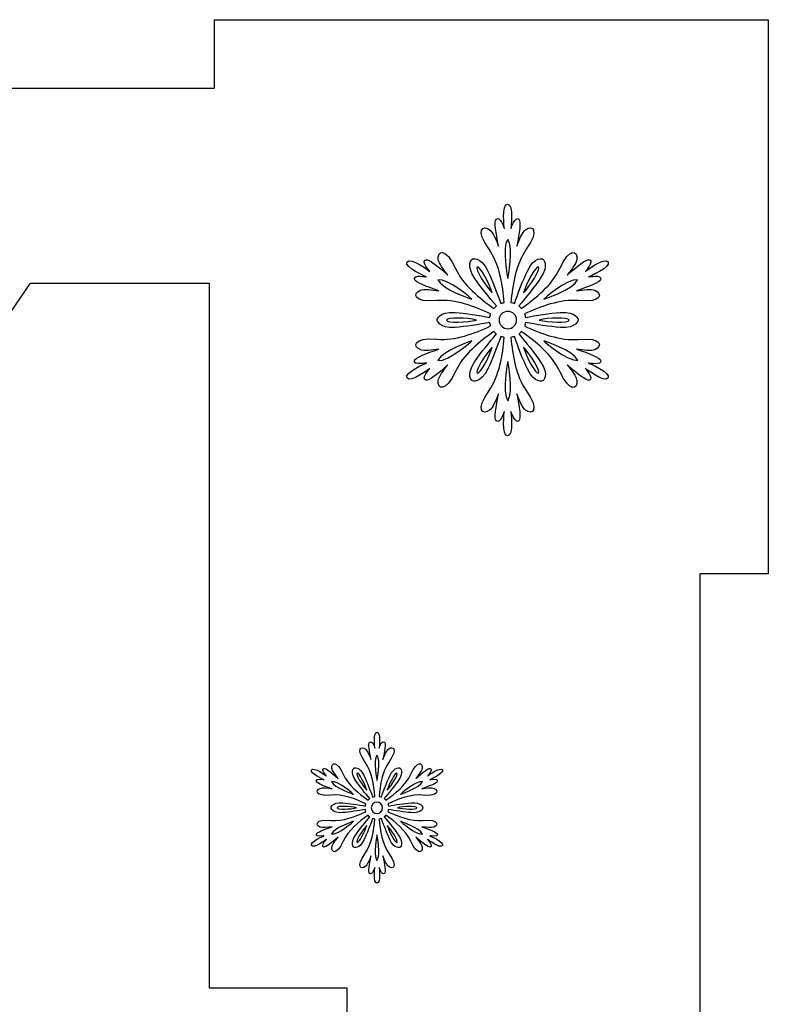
# Model space of a CAD drawing. Header units: millimetres. Extents: x -91 to 82, y -170 to 150.
# Tile 63 of 80: x -6 to 5, y -18 to -4. Entities that reach past the tile are written whole.
import ezdxf

# ---------------------------------------------------------------- set-up
doc = ezdxf.new("R2010")
doc.units = ezdxf.units.MM
doc.header["$MEASUREMENT"] = 0
doc.layers.add('Layer 1', color=7, linetype='Continuous')

msp = doc.modelspace()

# ---------------------------------------------------------------- linework, layer by layer
at = {"layer": 'Layer 1', "color": 31}
msp.add_open_spline([(5.2588, -11.9137), (5.2588, -11.9137), (5.2588, -3.8298), (5.2588, -3.8298), (5.2588, -3.8298), (5.2588, -3.8298), (-2.8239, -3.8298), (-2.8239, -3.8298), (-2.8239, -3.8298), (-2.8239, -3.8298), (-2.8239, -4.8285), (-2.8239, -4.8285), (-2.8239, -4.8285), (-2.8239, -4.8285), (-10.6074, -4.8285), (-10.6074, -4.8285), (-10.6074, -4.8285), (-10.6074, -4.8285), (-10.6074, -3.8298), (-10.6074, -3.8298), (-10.6074, -3.8298), (-10.6074, -3.8298), (-18.6901, -3.8298), (-18.6901, -3.8298), (-18.6901, -3.8298), (-18.6901, -3.8298), (-18.6901, -11.9137), (-18.6901, -11.9137), (-18.6901, -11.9137), (-18.6901, -11.9137), (-17.6927, -11.9137), (-17.6927, -11.9137), (-17.6927, -11.9137), (-17.6927, -11.9137), (-17.6927, -19.6972), (-17.6927, -19.6972), (-17.6927, -19.6972), (-17.6927, -19.6972), (-18.6901, -19.6972), (-18.6901, -19.6972), (-18.6901, -19.6972), (-18.6901, -19.6972), (-18.6901, -27.7799), (-18.6901, -27.7799), (-18.6901, -27.7799), (-18.6901, -27.7799), (-10.6074, -27.7799), (-10.6074, -27.7799), (-10.6074, -27.7799), (-10.6074, -27.7799), (-10.6074, -26.7813), (-10.6074, -26.7813), (-10.6074, -26.7813), (-10.6074, -26.7813), (-2.8239, -26.7813), (-2.8239, -26.7813), (-2.8239, -26.7813), (-2.8239, -26.7813), (-2.8239, -27.7799), (-2.8239, -27.7799), (-2.8239, -27.7799), (-2.8239, -27.7799), (5.2588, -27.7799), (5.2588, -27.7799), (5.2588, -27.7799), (5.2588, -27.7799), (5.2588, -19.6972), (5.2588, -19.6972), (5.2588, -19.6972), (5.2588, -19.6972), (4.2614, -19.6972), (4.2614, -19.6972), (4.2614, -19.6972), (4.2614, -19.6972), (4.2614, -11.9137), (4.2614, -11.9137), (4.2614, -11.9137), (4.2614, -11.9137), (5.2588, -11.9137), (5.2588, -11.9137)], degree=3, knots=[0, 0, 0, 0, 0.047619, 0.047619, 0.047619, 0.047619, 0.0952381, 0.0952381, 0.0952381, 0.0952381, 0.1428571, 0.1428571, 0.1428571, 0.1428571, 0.1904762, 0.1904762, 0.1904762, 0.1904762, 0.2380952, 0.2380952, 0.2380952, 0.2380952, 0.2857143, 0.2857143, 0.2857143, 0.2857143, 0.3333333, 0.3333333, 0.3333333, 0.3333333, 0.3809524, 0.3809524, 0.3809524, 0.3809524, 0.4285714, 0.4285714, 0.4285714, 0.4285714, 0.4761905, 0.4761905, 0.4761905, 0.4761905, 0.5238095, 0.5238095, 0.5238095, 0.5238095, 0.5714286, 0.5714286, 0.5714286, 0.5714286, 0.6190476, 0.6190476, 0.6190476, 0.6190476, 0.6666667, 0.6666667, 0.6666667, 0.6666667, 0.7142857, 0.7142857, 0.7142857, 0.7142857, 0.7619048, 0.7619048, 0.7619048, 0.7619048, 0.8095238, 0.8095238, 0.8095238, 0.8095238, 0.8571429, 0.8571429, 0.8571429, 0.8571429, 0.9047619, 0.9047619, 0.9047619, 0.9047619, 1, 1, 1, 1], dxfattribs=at)
at = {"layer": 'Layer 1', "color": 36}
for points, knots in [([(2.6361, -8.837), (2.6361, -8.837), (2.8309, -8.8769), (2.8133, -8.8041), (2.8133, -8.8041), (2.8016, -8.7583), (2.6431, -8.6973), (2.4577, -8.6351), (2.4577, -8.6351), (2.5598, -8.6515), (2.6736, -8.6656), (2.7288, -8.6433), (2.7288, -8.6433), (2.8391, -8.5987), (2.8403, -8.4591), (2.4847, -8.4919), (2.4847, -8.4919), (2.223, -8.5165), (1.9332, -8.4051), (1.7008, -8.2971), (1.7008, -8.2971), (1.7067, -8.2807), (1.7114, -8.2642), (1.7137, -8.2466), (1.7137, -8.2466), (1.8662, -8.2736), (2.0751, -8.3088), (2.2183, -8.3182), (2.2183, -8.3182), (2.4682, -8.3358), (2.4823, -8.2091), (2.4823, -8.2091), (2.4823, -8.2091), (2.4823, -8.2091), (2.4682, -8.0824), (2.2183, -8.1), (2.2183, -8.1), (2.0751, -8.1106), (1.8663, -8.1446), (1.7137, -8.1728), (1.7137, -8.1728), (1.7114, -8.1552), (1.7067, -8.1388), (1.7008, -8.1223), (1.7008, -8.1223), (1.9331, -8.0155), (2.223, -7.9029), (2.4847, -7.9275), (2.4847, -7.9275), (2.8391, -7.9615), (2.8379, -7.8219), (2.7288, -7.7761), (2.7288, -7.7761), (2.6736, -7.7538), (2.5598, -7.7679), (2.4577, -7.7843), (2.4577, -7.7843), (2.6419, -7.7221), (2.8015, -7.6611), (2.8133, -7.6153), (2.8133, -7.6153), (2.8321, -7.5425), (2.6361, -7.5824), (2.6361, -7.5824), (2.6361, -7.5824), (2.6361, -7.5824), (2.9682, -7.4416), (2.9212, -7.363), (2.9212, -7.363), (2.8754, -7.2832), (2.5879, -7.5003), (2.5879, -7.5003), (2.5879, -7.5003), (2.5879, -7.5003), (2.7205, -7.3513), (2.6477, -7.3313), (2.6477, -7.3313), (2.6019, -7.3184), (2.4693, -7.4252), (2.3238, -7.5543), (2.3238, -7.5543), (2.3895, -7.4745), (2.4576, -7.383), (2.4658, -7.3243), (2.4658, -7.3243), (2.4822, -7.207), (2.3614, -7.1365), (2.2135, -7.4592), (2.2135, -7.4592), (2.1044, -7.6986), (1.8626, -7.8934), (1.6538, -8.0412), (1.6538, -8.0412), (1.6421, -8.0283), (1.6292, -8.0154), (1.6162, -8.0048), (1.6162, -8.0048), (1.7159, -7.8875), (1.8497, -7.7232), (1.9307, -7.6047), (1.9307, -7.6047), (2.0703, -7.3982), (1.9683, -7.3219), (1.9683, -7.3219), (1.9683, -7.3219), (1.9683, -7.3219), (1.851, -7.2703), (1.7418, -7.4956), (1.7418, -7.4956), (1.6796, -7.6247), (1.6045, -7.823), (1.5529, -7.9685), (1.5529, -7.9685), (1.5365, -7.9615), (1.52, -7.9568), (1.5024, -7.9544), (1.5024, -7.9544), (1.5259, -7.6998), (1.574, -7.3935), (1.7254, -7.1788), (1.7254, -7.1788), (1.9319, -6.8878), (1.8099, -6.8197), (1.716, -6.8925), (1.716, -6.8925), (1.6691, -6.9289), (1.6245, -7.0345), (1.5881, -7.1307), (1.5881, -7.1307), (1.6257, -6.9394), (1.6526, -6.7716), (1.6186, -6.7388), (1.6186, -6.7388), (1.5646, -6.686), (1.5013, -6.8749), (1.5013, -6.8749), (1.5013, -6.8749), (1.5013, -6.8749), (1.5459, -6.5182), (1.4532, -6.5182), (1.4532, -6.5182), (1.3617, -6.5182), (1.4063, -6.8749), (1.4063, -6.8749), (1.4063, -6.8749), (1.4063, -6.8749), (1.3429, -6.686), (1.289, -6.7388), (1.289, -6.7388), (1.255, -6.7717), (1.282, -6.9406), (1.3195, -7.1307), (1.3195, -7.1307), (1.2831, -7.0333), (1.2385, -6.9289), (1.1916, -6.8925), (1.1916, -6.8925), (1.0977, -6.8197), (0.9757, -6.889), (1.1822, -7.1788), (1.1822, -7.1788), (1.3347, -7.3935), (1.3817, -7.6998), (1.4052, -7.9544), (1.4052, -7.9544), (1.3888, -7.9579), (1.3712, -7.9626), (1.3547, -7.9685), (1.3547, -7.9685), (1.3019, -7.823), (1.228, -7.6247), (1.1646, -7.4956), (1.1646, -7.4956), (1.0555, -7.2703), (0.9381, -7.3219), (0.9381, -7.3219), (0.9381, -7.3219), (0.9381, -7.3219), (0.8348, -7.3982), (0.9757, -7.6047), (0.9757, -7.6047), (1.0567, -7.7232), (1.1904, -7.8875), (1.2902, -8.0048), (1.2902, -8.0048), (1.2761, -8.0154), (1.2644, -8.0283), (1.2526, -8.0412), (1.2526, -8.0412), (1.0437, -7.8933), (0.802, -7.6986), (0.6929, -7.4592), (0.6929, -7.4592), (0.545, -7.1353), (0.4242, -7.2057), (0.4406, -7.3243), (0.4406, -7.3243), (0.4488, -7.383), (0.518, -7.4745), (0.5826, -7.5543), (0.5826, -7.5543), (0.4359, -7.4264), (0.3045, -7.3184), (0.2587, -7.3313), (0.2587, -7.3313), (0.1859, -7.3512), (0.3185, -7.5003), (0.3185, -7.5003), (0.3185, -7.5003), (0.3185, -7.5003), (0.031, -7.2832), (-0.0148, -7.363), (-0.0148, -7.363), (-0.0606, -7.4428), (0.2703, -7.5824), (0.2703, -7.5824), (0.2703, -7.5824), (0.2703, -7.5824), (0.0755, -7.5425), (0.0943, -7.6153), (0.0943, -7.6153), (0.106, -7.6611), (0.2645, -7.7221), (0.4499, -7.7843), (0.4499, -7.7843), (0.3478, -7.7679), (0.234, -7.7538), (0.1788, -7.7761), (0.1788, -7.7761), (0.0685, -7.8207), (0.0673, -7.9603), (0.4229, -7.9275), (0.4229, -7.9275), (0.6846, -7.9029), (0.9744, -8.0143), (1.2056, -8.1223), (1.2056, -8.1223), (1.1997, -8.1387), (1.195, -8.1552), (1.1939, -8.1728), (1.1939, -8.1728), (1.0414, -8.1446), (0.8325, -8.1106), (0.6893, -8.1), (0.6893, -8.1), (0.4394, -8.0824), (0.4253, -8.2091), (0.4253, -8.2091), (0.4253, -8.2091), (0.4253, -8.2091), (0.4394, -8.3358), (0.6893, -8.3182), (0.6893, -8.3182), (0.8325, -8.3076), (1.0413, -8.2736), (1.1927, -8.2466), (1.1927, -8.2466), (1.195, -8.2642), (1.1997, -8.2806), (1.2056, -8.2971), (1.2056, -8.2971), (0.9733, -8.4039), (0.6846, -8.5165), (0.4229, -8.4907), (0.4229, -8.4907), (0.0685, -8.4567), (0.0697, -8.5975), (0.1788, -8.6421), (0.1788, -8.6421), (0.234, -8.6644), (0.3466, -8.6503), (0.4499, -8.6339), (0.4499, -8.6339), (0.2657, -8.6961), (0.1061, -8.7571), (0.0943, -8.8029), (0.0943, -8.8029), (0.0755, -8.8757), (0.2703, -8.8358), (0.2703, -8.8358), (0.2703, -8.8358), (0.2703, -8.8358), (-0.0606, -8.9754), (-0.0148, -9.0552), (-0.0148, -9.0552), (0.031, -9.135), (0.3185, -8.9179), (0.3185, -8.9179), (0.3185, -8.9179), (0.3185, -8.9179), (0.1859, -9.0669), (0.2587, -9.0869), (0.2587, -9.0869), (0.3045, -9.0998), (0.4371, -8.993), (0.5826, -8.8639), (0.5826, -8.8639), (0.5169, -8.9437), (0.4488, -9.0352), (0.4406, -9.0939), (0.4406, -9.0939), (0.4242, -9.2112), (0.545, -9.2828), (0.6929, -8.959), (0.6929, -8.959), (0.802, -8.7196), (1.0449, -8.5248), (1.2526, -8.377), (1.2526, -8.377), (1.2643, -8.3911), (1.2761, -8.4028), (1.2902, -8.4134), (1.2902, -8.4134), (1.1905, -8.5319), (1.0567, -8.695), (0.9757, -8.8135), (0.9757, -8.8135), (0.8361, -9.0212), (0.9381, -9.0963), (0.9381, -9.0963), (0.9381, -9.0963), (0.9381, -9.0963), (1.0554, -9.1479), (1.1646, -8.9226), (1.1646, -8.9226), (1.228, -8.7935), (1.3019, -8.5952), (1.3547, -8.4497), (1.3547, -8.4497), (1.3711, -8.4556), (1.3876, -8.4603), (1.4052, -8.4638), (1.4052, -8.4638), (1.3817, -8.7184), (1.3336, -9.0247), (1.1822, -9.2394), (1.1822, -9.2394), (0.9757, -9.5304), (1.0977, -9.5985), (1.1916, -9.5257), (1.1916, -9.5257), (1.2385, -9.4893), (1.2831, -9.3837), (1.3195, -9.2875), (1.3195, -9.2875), (1.2819, -9.4788), (1.255, -9.6466), (1.289, -9.6794), (1.289, -9.6794), (1.343, -9.7322), (1.4063, -9.5433), (1.4063, -9.5433), (1.4063, -9.5433), (1.4063, -9.5433), (1.3617, -9.9), (1.4532, -9.9), (1.4532, -9.9), (1.5447, -9.9), (1.5013, -9.5433), (1.5013, -9.5433), (1.5013, -9.5433), (1.5013, -9.5433), (1.5647, -9.7322), (1.6186, -9.6794), (1.6186, -9.6794), (1.6526, -9.6465), (1.6256, -9.4787), (1.5881, -9.2875), (1.5881, -9.2875), (1.6245, -9.3837), (1.6691, -9.4893), (1.716, -9.5257), (1.716, -9.5257), (1.8099, -9.5985), (1.9319, -9.5292), (1.7254, -9.2394), (1.7254, -9.2394), (1.5729, -9.0247), (1.5247, -8.7184), (1.5024, -8.4638), (1.5024, -8.4638), (1.5188, -8.4603), (1.5364, -8.4556), (1.5529, -8.4497), (1.5529, -8.4497), (1.6045, -8.5952), (1.6796, -8.7935), (1.7418, -8.9226), (1.7418, -8.9226), (1.8509, -9.1479), (1.9683, -9.0963), (1.9683, -9.0963), (1.9683, -9.0963), (1.9683, -9.0963), (2.0716, -9.02), (1.9307, -8.8135), (1.9307, -8.8135), (1.8497, -8.695), (1.716, -8.5307), (1.6162, -8.4134), (1.6162, -8.4134), (1.6303, -8.4028), (1.642, -8.3899), (1.6538, -8.377), (1.6538, -8.377), (1.8627, -8.5249), (2.1044, -8.7196), (2.2135, -8.959), (2.2135, -8.959), (2.3614, -9.2829), (2.4822, -9.2125), (2.4658, -9.0939), (2.4658, -9.0939), (2.4576, -9.0352), (2.3884, -8.9437), (2.3238, -8.8639), (2.3238, -8.8639), (2.4705, -8.9918), (2.6019, -9.0998), (2.6477, -9.0869), (2.6477, -9.0869), (2.7193, -9.0658), (2.5879, -8.9179), (2.5879, -8.9179), (2.5879, -8.9179), (2.5879, -8.9179), (2.8754, -9.135), (2.9212, -9.0552), (2.9212, -9.0552), (2.9682, -8.9766), (2.6361, -8.837), (2.6361, -8.837)], [0, 0, 0, 0, 0.0091743, 0.0091743, 0.0091743, 0.0091743, 0.0183486, 0.0183486, 0.0183486, 0.0183486, 0.0275229, 0.0275229, 0.0275229, 0.0275229, 0.0366972, 0.0366972, 0.0366972, 0.0366972, 0.0458716, 0.0458716, 0.0458716, 0.0458716, 0.0550459, 0.0550459, 0.0550459, 0.0550459, 0.0642202, 0.0642202, 0.0642202, 0.0642202, 0.0733945, 0.0733945, 0.0733945, 0.0733945, 0.0825688, 0.0825688, 0.0825688, 0.0825688, 0.0917431, 0.0917431, 0.0917431, 0.0917431, 0.1009174, 0.1009174, 0.1009174, 0.1009174, 0.1100917, 0.1100917, 0.1100917, 0.1100917, 0.1192661, 0.1192661, 0.1192661, 0.1192661, 0.1284404, 0.1284404, 0.1284404, 0.1284404, 0.1376147, 0.1376147, 0.1376147, 0.1376147, 0.146789, 0.146789, 0.146789, 0.146789, 0.1559633, 0.1559633, 0.1559633, 0.1559633, 0.1651376, 0.1651376, 0.1651376, 0.1651376, 0.1743119, 0.1743119, 0.1743119, 0.1743119, 0.1834862, 0.1834862, 0.1834862, 0.1834862, 0.1926606, 0.1926606, 0.1926606, 0.1926606, 0.2018349, 0.2018349, 0.2018349, 0.2018349, 0.2110092, 0.2110092, 0.2110092, 0.2110092, 0.2201835, 0.2201835, 0.2201835, 0.2201835, 0.2293578, 0.2293578, 0.2293578, 0.2293578, 0.2385321, 0.2385321, 0.2385321, 0.2385321, 0.2477064, 0.2477064, 0.2477064, 0.2477064, 0.2568807, 0.2568807, 0.2568807, 0.2568807, 0.266055, 0.266055, 0.266055, 0.266055, 0.2752294, 0.2752294, 0.2752294, 0.2752294, 0.2844037, 0.2844037, 0.2844037, 0.2844037, 0.293578, 0.293578, 0.293578, 0.293578, 0.3027523, 0.3027523, 0.3027523, 0.3027523, 0.3119266, 0.3119266, 0.3119266, 0.3119266, 0.3211009, 0.3211009, 0.3211009, 0.3211009, 0.3302752, 0.3302752, 0.3302752, 0.3302752, 0.3394495, 0.3394495, 0.3394495, 0.3394495, 0.3486239, 0.3486239, 0.3486239, 0.3486239, 0.3577982, 0.3577982, 0.3577982, 0.3577982, 0.3669725, 0.3669725, 0.3669725, 0.3669725, 0.3761468, 0.3761468, 0.3761468, 0.3761468, 0.3853211, 0.3853211, 0.3853211, 0.3853211, 0.3944954, 0.3944954, 0.3944954, 0.3944954, 0.4036697, 0.4036697, 0.4036697, 0.4036697, 0.412844, 0.412844, 0.412844, 0.412844, 0.4220183, 0.4220183, 0.4220183, 0.4220183, 0.4311927, 0.4311927, 0.4311927, 0.4311927, 0.440367, 0.440367, 0.440367, 0.440367, 0.4495413, 0.4495413, 0.4495413, 0.4495413, 0.4587156, 0.4587156, 0.4587156, 0.4587156, 0.4678899, 0.4678899, 0.4678899, 0.4678899, 0.4770642, 0.4770642, 0.4770642, 0.4770642, 0.4862385, 0.4862385, 0.4862385, 0.4862385, 0.4954128, 0.4954128, 0.4954128, 0.4954128, 0.5045872, 0.5045872, 0.5045872, 0.5045872, 0.5137615, 0.5137615, 0.5137615, 0.5137615, 0.5229358, 0.5229358, 0.5229358, 0.5229358, 0.5321101, 0.5321101, 0.5321101, 0.5321101, 0.5412844, 0.5412844, 0.5412844, 0.5412844, 0.5504587, 0.5504587, 0.5504587, 0.5504587, 0.559633, 0.559633, 0.559633, 0.559633, 0.5688073, 0.5688073, 0.5688073, 0.5688073, 0.5779817, 0.5779817, 0.5779817, 0.5779817, 0.587156, 0.587156, 0.587156, 0.587156, 0.5963303, 0.5963303, 0.5963303, 0.5963303, 0.6055046, 0.6055046, 0.6055046, 0.6055046, 0.6146789, 0.6146789, 0.6146789, 0.6146789, 0.6238532, 0.6238532, 0.6238532, 0.6238532, 0.6330275, 0.6330275, 0.6330275, 0.6330275, 0.6422018, 0.6422018, 0.6422018, 0.6422018, 0.6513761, 0.6513761, 0.6513761, 0.6513761, 0.6605505, 0.6605505, 0.6605505, 0.6605505, 0.6697248, 0.6697248, 0.6697248, 0.6697248, 0.6788991, 0.6788991, 0.6788991, 0.6788991, 0.6880734, 0.6880734, 0.6880734, 0.6880734, 0.6972477, 0.6972477, 0.6972477, 0.6972477, 0.706422, 0.706422, 0.706422, 0.706422, 0.7155963, 0.7155963, 0.7155963, 0.7155963, 0.7247706, 0.7247706, 0.7247706, 0.7247706, 0.733945, 0.733945, 0.733945, 0.733945, 0.7431193, 0.7431193, 0.7431193, 0.7431193, 0.7522936, 0.7522936, 0.7522936, 0.7522936, 0.7614679, 0.7614679, 0.7614679, 0.7614679, 0.7706422, 0.7706422, 0.7706422, 0.7706422, 0.7798165, 0.7798165, 0.7798165, 0.7798165, 0.7889908, 0.7889908, 0.7889908, 0.7889908, 0.7981651, 0.7981651, 0.7981651, 0.7981651, 0.8073394, 0.8073394, 0.8073394, 0.8073394, 0.8165138, 0.8165138, 0.8165138, 0.8165138, 0.8256881, 0.8256881, 0.8256881, 0.8256881, 0.8348624, 0.8348624, 0.8348624, 0.8348624, 0.8440367, 0.8440367, 0.8440367, 0.8440367, 0.853211, 0.853211, 0.853211, 0.853211, 0.8623853, 0.8623853, 0.8623853, 0.8623853, 0.8715596, 0.8715596, 0.8715596, 0.8715596, 0.8807339, 0.8807339, 0.8807339, 0.8807339, 0.8899083, 0.8899083, 0.8899083, 0.8899083, 0.8990826, 0.8990826, 0.8990826, 0.8990826, 0.9082569, 0.9082569, 0.9082569, 0.9082569, 0.9174312, 0.9174312, 0.9174312, 0.9174312, 0.9266055, 0.9266055, 0.9266055, 0.9266055, 0.9357798, 0.9357798, 0.9357798, 0.9357798, 0.9449541, 0.9449541, 0.9449541, 0.9449541, 0.9541284, 0.9541284, 0.9541284, 0.9541284, 0.9633028, 0.9633028, 0.9633028, 0.9633028, 0.9724771, 0.9724771, 0.9724771, 0.9724771, 0.9816514, 0.9816514, 0.9816514, 0.9816514, 1, 1, 1, 1]), ([(1.4568, -7.0334), (1.5495, -7.1496), (1.4568, -7.6049), (1.4568, -7.6049), (1.4568, -7.6049), (1.4568, -7.6049), (1.363, -7.1495), (1.4568, -7.0334)], [0, 0, 0, 0, 0.3333333, 0.3333333, 0.3333333, 0.3333333, 1, 1, 1, 1]), ([(1.0097, -7.437), (1.0496, -7.4135), (1.1904, -7.6846), (1.228, -7.816), (1.228, -7.816), (1.1341, -7.7163), (0.9698, -7.4593), (1.0097, -7.437)], [0, 0, 0, 0, 0.3333333, 0.3333333, 0.3333333, 0.3333333, 1, 1, 1, 1]), ([(1.9039, -7.437), (1.9438, -7.4605), (1.7795, -7.7175), (1.6856, -7.816), (1.6856, -7.816), (1.7232, -7.6846), (1.864, -7.4136), (1.9039, -7.437)], [0, 0, 0, 0, 0.3333333, 0.3333333, 0.3333333, 0.3333333, 1, 1, 1, 1]), ([(0.4371, -7.6224), (0.5838, -7.5989), (0.9323, -7.9075), (0.9323, -7.9075), (0.9323, -7.9075), (0.9323, -7.9075), (0.4911, -7.7609), (0.4371, -7.6224)], [0, 0, 0, 0, 0.3333333, 0.3333333, 0.3333333, 0.3333333, 1, 1, 1, 1]), ([(2.4754, -7.6224), (2.4214, -7.7609), (1.9802, -7.9075), (1.9802, -7.9075), (1.9802, -7.9075), (1.9802, -7.9075), (2.3287, -7.599), (2.4754, -7.6224)], [0, 0, 0, 0, 0.3333333, 0.3333333, 0.3333333, 0.3333333, 1, 1, 1, 1]), ([(0.5627, -8.2103), (0.5627, -8.1645), (0.8666, -8.1774), (0.9992, -8.2103), (0.9992, -8.2103), (0.8678, -8.2432), (0.5627, -8.2573), (0.5627, -8.2103)], [0, 0, 0, 0, 0.3333333, 0.3333333, 0.3333333, 0.3333333, 1, 1, 1, 1]), ([(1.4568, -8.3371), (1.3864, -8.3371), (1.3301, -8.2808), (1.3301, -8.2104), (1.3301, -8.2104), (1.3301, -8.14), (1.3864, -8.0837), (1.4568, -8.0837), (1.4568, -8.0837), (1.5272, -8.0837), (1.5835, -8.14), (1.5835, -8.2104), (1.5835, -8.2104), (1.5835, -8.2808), (1.5261, -8.3371), (1.4568, -8.3371)], [0, 0, 0, 0, 0.2, 0.2, 0.2, 0.2, 0.4, 0.4, 0.4, 0.4, 0.6, 0.6, 0.6, 0.6, 1, 1, 1, 1]), ([(2.3498, -8.2103), (2.3498, -8.2561), (2.0459, -8.2432), (1.9121, -8.2103), (1.9121, -8.2103), (2.0459, -8.1775), (2.3498, -8.1646), (2.3498, -8.2103)], [0, 0, 0, 0, 0.3333333, 0.3333333, 0.3333333, 0.3333333, 1, 1, 1, 1]), ([(0.4371, -8.7994), (0.4911, -8.6609), (0.9323, -8.5143), (0.9323, -8.5143), (0.9323, -8.5143), (0.9323, -8.5143), (0.585, -8.8217), (0.4371, -8.7994)], [0, 0, 0, 0, 0.3333333, 0.3333333, 0.3333333, 0.3333333, 1, 1, 1, 1]), ([(1.0097, -8.9848), (0.9698, -8.9613), (1.1341, -8.7043), (1.228, -8.6058), (1.228, -8.6058), (1.1905, -8.7372), (1.0496, -9.0083), (1.0097, -8.9848)], [0, 0, 0, 0, 0.3333333, 0.3333333, 0.3333333, 0.3333333, 1, 1, 1, 1]), ([(1.9039, -8.9848), (1.864, -9.0083), (1.7232, -8.7372), (1.6856, -8.6058), (1.6856, -8.6058), (1.7795, -8.7044), (1.9438, -8.9613), (1.9039, -8.9848)], [0, 0, 0, 0, 0.3333333, 0.3333333, 0.3333333, 0.3333333, 1, 1, 1, 1]), ([(1.9814, -8.5131), (1.9814, -8.5131), (2.4226, -8.6598), (2.4766, -8.7982), (2.4766, -8.7982), (2.3287, -8.8217), (1.9814, -8.5131), (1.9814, -8.5131)], [0, 0, 0, 0, 0.3333333, 0.3333333, 0.3333333, 0.3333333, 1, 1, 1, 1]), ([(1.4568, -9.3873), (1.3641, -9.2711), (1.4568, -8.8158), (1.4568, -8.8158), (1.4568, -8.8158), (1.4568, -8.8158), (1.5495, -9.2711), (1.4568, -9.3873)], [0, 0, 0, 0, 0.3333333, 0.3333333, 0.3333333, 0.3333333, 1, 1, 1, 1]), ([(0.3162, -15.7321), (0.3162, -15.7321), (0.4441, -15.7579), (0.4312, -15.711), (0.4312, -15.711), (0.423, -15.6817), (0.3197, -15.6418), (0.2, -15.6007), (0.2, -15.6007), (0.2669, -15.6113), (0.3408, -15.6206), (0.376, -15.6066), (0.376, -15.6066), (0.4476, -15.5773), (0.4488, -15.4857), (0.2176, -15.508), (0.2176, -15.508), (0.0463, -15.5244), (-0.1415, -15.4505), (-0.2929, -15.3813), (-0.2929, -15.3813), (-0.2894, -15.3707), (-0.2859, -15.359), (-0.2847, -15.3484), (-0.2847, -15.3484), (-0.1861, -15.366), (-0.0488, -15.3883), (0.0439, -15.3953), (0.0439, -15.3953), (0.207, -15.407), (0.2164, -15.3237), (0.2164, -15.3237), (0.2164, -15.3237), (0.2164, -15.3237), (0.207, -15.2404), (0.0439, -15.2521), (0.0439, -15.2521), (-0.05, -15.2591), (-0.1861, -15.2814), (-0.2847, -15.299), (-0.2847, -15.299), (-0.2859, -15.2884), (-0.2894, -15.2767), (-0.2929, -15.2661), (-0.2929, -15.2661), (-0.1415, -15.1969), (0.0474, -15.1229), (0.2176, -15.1394), (0.2176, -15.1394), (0.4488, -15.1617), (0.4488, -15.0702), (0.376, -15.0408), (0.376, -15.0408), (0.3396, -15.0267), (0.2657, -15.0349), (0.2, -15.0467), (0.2, -15.0467), (0.3209, -15.0056), (0.4241, -14.9657), (0.4312, -14.9364), (0.4312, -14.9364), (0.4429, -14.8895), (0.3162, -14.9153), (0.3162, -14.9153), (0.3162, -14.9153), (0.3162, -14.9153), (0.5321, -14.8238), (0.5028, -14.7721), (0.5028, -14.7721), (0.4735, -14.7205), (0.2857, -14.8613), (0.2857, -14.8613), (0.2857, -14.8613), (0.2857, -14.8613), (0.3714, -14.7639), (0.3244, -14.751), (0.3244, -14.751), (0.2951, -14.7428), (0.2082, -14.812), (0.1132, -14.8965), (0.1132, -14.8965), (0.1554, -14.8437), (0.2012, -14.785), (0.2059, -14.7463), (0.2059, -14.7463), (0.2165, -14.67), (0.1378, -14.6231), (0.0416, -14.8343), (0.0416, -14.8343), (-0.03, -14.9904), (-0.1872, -15.1171), (-0.3233, -15.2133), (-0.3233, -15.2133), (-0.3303, -15.2051), (-0.3386, -15.1969), (-0.3479, -15.1898), (-0.3479, -15.1898), (-0.2834, -15.1135), (-0.1954, -15.0067), (-0.1425, -14.9293), (-0.1425, -14.9293), (-0.051, -14.7944), (-0.1179, -14.7451), (-0.1179, -14.7451), (-0.1179, -14.7451), (-0.1179, -14.7451), (-0.1942, -14.7122), (-0.2658, -14.8589), (-0.2658, -14.8589), (-0.3069, -14.9434), (-0.355, -15.0725), (-0.389, -15.1675), (-0.389, -15.1675), (-0.3996, -15.1628), (-0.4101, -15.1605), (-0.4219, -15.1581), (-0.4219, -15.1581), (-0.4066, -14.9926), (-0.3761, -14.792), (-0.2764, -14.6523), (-0.2764, -14.6523), (-0.1415, -14.4634), (-0.2212, -14.4176), (-0.2823, -14.4657), (-0.2823, -14.4657), (-0.3128, -14.4892), (-0.3421, -14.5584), (-0.3656, -14.6218), (-0.3656, -14.6218), (-0.341, -14.4974), (-0.3234, -14.3871), (-0.3457, -14.366), (-0.3457, -14.366), (-0.3809, -14.332), (-0.422, -14.4552), (-0.422, -14.4552), (-0.422, -14.4552), (-0.422, -14.4552), (-0.3938, -14.2229), (-0.4537, -14.2229), (-0.4537, -14.2229), (-0.5136, -14.2229), (-0.4842, -14.4552), (-0.4842, -14.4552), (-0.4842, -14.4552), (-0.4842, -14.4552), (-0.5253, -14.332), (-0.5605, -14.366), (-0.5605, -14.366), (-0.5828, -14.3871), (-0.5652, -14.4974), (-0.5406, -14.6218), (-0.5406, -14.6218), (-0.5641, -14.5584), (-0.5934, -14.4904), (-0.6239, -14.4657), (-0.6239, -14.4657), (-0.6849, -14.4188), (-0.7647, -14.4634), (-0.6298, -14.6523), (-0.6298, -14.6523), (-0.5301, -14.7919), (-0.4995, -14.9926), (-0.4843, -15.1581), (-0.4843, -15.1581), (-0.4949, -15.1604), (-0.5066, -15.1628), (-0.5172, -15.1675), (-0.5172, -15.1675), (-0.5512, -15.0725), (-0.6005, -14.9434), (-0.6404, -14.8589), (-0.6404, -14.8589), (-0.7108, -14.7122), (-0.7883, -14.7451), (-0.7883, -14.7451), (-0.7883, -14.7451), (-0.7883, -14.7451), (-0.8552, -14.7944), (-0.7637, -14.9293), (-0.7637, -14.9293), (-0.7109, -15.0067), (-0.6241, -15.1135), (-0.5583, -15.1898), (-0.5583, -15.1898), (-0.5677, -15.1968), (-0.5759, -15.2051), (-0.5829, -15.2133), (-0.5829, -15.2133), (-0.719, -15.1171), (-0.8763, -14.9903), (-0.9478, -14.8343), (-0.9478, -14.8343), (-1.044, -14.6231), (-1.1226, -14.6688), (-1.1121, -14.7463), (-1.1121, -14.7463), (-1.1062, -14.785), (-1.0616, -14.8437), (-1.0194, -14.8965), (-1.0194, -14.8965), (-1.1144, -14.8132), (-1.2013, -14.7428), (-1.2306, -14.751), (-1.2306, -14.751), (-1.2775, -14.7639), (-1.1919, -14.8613), (-1.1919, -14.8613), (-1.1919, -14.8613), (-1.1919, -14.8613), (-1.3797, -14.7205), (-1.409, -14.7721), (-1.409, -14.7721), (-1.4383, -14.8237), (-1.2236, -14.9153), (-1.2236, -14.9153), (-1.2236, -14.9153), (-1.2236, -14.9153), (-1.3503, -14.8895), (-1.3386, -14.9364), (-1.3386, -14.9364), (-1.3316, -14.9669), (-1.2271, -15.0056), (-1.1074, -15.0467), (-1.1074, -15.0467), (-1.1743, -15.0361), (-1.2482, -15.0268), (-1.2834, -15.0408), (-1.2834, -15.0408), (-1.355, -15.0701), (-1.3562, -15.1617), (-1.125, -15.1394), (-1.125, -15.1394), (-0.9537, -15.123), (-0.7659, -15.1969), (-0.6145, -15.2661), (-0.6145, -15.2661), (-0.618, -15.2767), (-0.6215, -15.2884), (-0.6227, -15.299), (-0.6227, -15.299), (-0.7213, -15.2814), (-0.8586, -15.2579), (-0.9513, -15.2521), (-0.9513, -15.2521), (-1.1144, -15.2404), (-1.1238, -15.3237), (-1.1238, -15.3237), (-1.1238, -15.3237), (-1.1238, -15.3237), (-1.1144, -15.407), (-0.9513, -15.3953), (-0.9513, -15.3953), (-0.8574, -15.3883), (-0.7213, -15.366), (-0.6227, -15.3484), (-0.6227, -15.3484), (-0.6215, -15.359), (-0.618, -15.3707), (-0.6145, -15.3813), (-0.6145, -15.3813), (-0.7659, -15.4505), (-0.9548, -15.5245), (-1.125, -15.508), (-1.125, -15.508), (-1.3562, -15.4857), (-1.3562, -15.5772), (-1.2834, -15.6066), (-1.2834, -15.6066), (-1.247, -15.6219), (-1.1731, -15.6125), (-1.1074, -15.6007), (-1.1074, -15.6007), (-1.2283, -15.6418), (-1.3315, -15.6805), (-1.3386, -15.711), (-1.3386, -15.711), (-1.3503, -15.7591), (-1.2236, -15.7321), (-1.2236, -15.7321), (-1.2236, -15.7321), (-1.2236, -15.7321), (-1.4395, -15.8236), (-1.409, -15.8753), (-1.409, -15.8753), (-1.3785, -15.9269), (-1.1919, -15.7861), (-1.1919, -15.7861), (-1.1919, -15.7861), (-1.1919, -15.7861), (-1.2787, -15.8835), (-1.2306, -15.8964), (-1.2306, -15.8964), (-1.2013, -15.9046), (-1.1144, -15.8354), (-1.0194, -15.7509), (-1.0194, -15.7509), (-1.0616, -15.8037), (-1.1074, -15.8624), (-1.1121, -15.9011), (-1.1121, -15.9011), (-1.1227, -15.9774), (-1.044, -16.0243), (-0.9478, -15.8131), (-0.9478, -15.8131), (-0.8762, -15.657), (-0.719, -15.5303), (-0.5829, -15.4341), (-0.5829, -15.4341), (-0.5759, -15.4435), (-0.5676, -15.4505), (-0.5583, -15.4576), (-0.5583, -15.4576), (-0.6228, -15.535), (-0.7108, -15.6407), (-0.7637, -15.7181), (-0.7637, -15.7181), (-0.8552, -15.853), (-0.7883, -15.9023), (-0.7883, -15.9023), (-0.7883, -15.9023), (-0.7883, -15.9023), (-0.712, -15.9352), (-0.6404, -15.7885), (-0.6404, -15.7885), (-0.5993, -15.704), (-0.5512, -15.5749), (-0.5172, -15.4799), (-0.5172, -15.4799), (-0.5066, -15.4846), (-0.4961, -15.4869), (-0.4843, -15.4893), (-0.4843, -15.4893), (-0.4996, -15.6548), (-0.5301, -15.8554), (-0.6298, -15.9951), (-0.6298, -15.9951), (-0.7647, -16.184), (-0.685, -16.2298), (-0.6239, -16.1817), (-0.6239, -16.1817), (-0.5934, -16.1582), (-0.5641, -16.089), (-0.5406, -16.0268), (-0.5406, -16.0268), (-0.5652, -16.1512), (-0.5828, -16.2603), (-0.5605, -16.2826), (-0.5605, -16.2826), (-0.5253, -16.3166), (-0.4842, -16.1934), (-0.4842, -16.1934), (-0.4842, -16.1934), (-0.4842, -16.1934), (-0.5135, -16.4257), (-0.4537, -16.4257), (-0.4537, -16.4257), (-0.3939, -16.4257), (-0.422, -16.1934), (-0.422, -16.1934), (-0.422, -16.1934), (-0.422, -16.1934), (-0.3809, -16.3166), (-0.3457, -16.2826), (-0.3457, -16.2826), (-0.3234, -16.2615), (-0.341, -16.1512), (-0.3656, -16.0268), (-0.3656, -16.0268), (-0.3421, -16.0902), (-0.3128, -16.1582), (-0.2823, -16.1817), (-0.2823, -16.1817), (-0.2213, -16.2298), (-0.1415, -16.184), (-0.2764, -15.9951), (-0.2764, -15.9951), (-0.3761, -15.8555), (-0.4067, -15.6548), (-0.4219, -15.4893), (-0.4219, -15.4893), (-0.4113, -15.487), (-0.3996, -15.4834), (-0.389, -15.4799), (-0.389, -15.4799), (-0.355, -15.5749), (-0.3057, -15.704), (-0.2658, -15.7885), (-0.2658, -15.7885), (-0.1942, -15.9352), (-0.1179, -15.9023), (-0.1179, -15.9023), (-0.1179, -15.9023), (-0.1179, -15.9023), (-0.051, -15.853), (-0.1425, -15.7181), (-0.1425, -15.7181), (-0.1953, -15.6407), (-0.2821, -15.5339), (-0.3479, -15.4576), (-0.3479, -15.4576), (-0.3385, -15.4506), (-0.3303, -15.4423), (-0.3233, -15.4341), (-0.3233, -15.4341), (-0.1872, -15.5303), (-0.0299, -15.6571), (0.0416, -15.8131), (0.0416, -15.8131), (0.1378, -16.0243), (0.2164, -15.9786), (0.2059, -15.9011), (0.2059, -15.9011), (0.2, -15.8635), (0.1554, -15.8037), (0.1132, -15.7509), (0.1132, -15.7509), (0.2082, -15.8342), (0.2951, -15.9046), (0.3244, -15.8964), (0.3244, -15.8964), (0.3713, -15.8835), (0.2857, -15.7861), (0.2857, -15.7861), (0.2857, -15.7861), (0.2857, -15.7861), (0.4735, -15.9269), (0.5028, -15.8753), (0.5028, -15.8753), (0.5321, -15.8237), (0.3162, -15.7321), (0.3162, -15.7321)], [0, 0, 0, 0, 0.0091743, 0.0091743, 0.0091743, 0.0091743, 0.0183486, 0.0183486, 0.0183486, 0.0183486, 0.0275229, 0.0275229, 0.0275229, 0.0275229, 0.0366972, 0.0366972, 0.0366972, 0.0366972, 0.0458716, 0.0458716, 0.0458716, 0.0458716, 0.0550459, 0.0550459, 0.0550459, 0.0550459, 0.0642202, 0.0642202, 0.0642202, 0.0642202, 0.0733945, 0.0733945, 0.0733945, 0.0733945, 0.0825688, 0.0825688, 0.0825688, 0.0825688, 0.0917431, 0.0917431, 0.0917431, 0.0917431, 0.1009174, 0.1009174, 0.1009174, 0.1009174, 0.1100917, 0.1100917, 0.1100917, 0.1100917, 0.1192661, 0.1192661, 0.1192661, 0.1192661, 0.1284404, 0.1284404, 0.1284404, 0.1284404, 0.1376147, 0.1376147, 0.1376147, 0.1376147, 0.146789, 0.146789, 0.146789, 0.146789, 0.1559633, 0.1559633, 0.1559633, 0.1559633, 0.1651376, 0.1651376, 0.1651376, 0.1651376, 0.1743119, 0.1743119, 0.1743119, 0.1743119, 0.1834862, 0.1834862, 0.1834862, 0.1834862, 0.1926606, 0.1926606, 0.1926606, 0.1926606, 0.2018349, 0.2018349, 0.2018349, 0.2018349, 0.2110092, 0.2110092, 0.2110092, 0.2110092, 0.2201835, 0.2201835, 0.2201835, 0.2201835, 0.2293578, 0.2293578, 0.2293578, 0.2293578, 0.2385321, 0.2385321, 0.2385321, 0.2385321, 0.2477064, 0.2477064, 0.2477064, 0.2477064, 0.2568807, 0.2568807, 0.2568807, 0.2568807, 0.266055, 0.266055, 0.266055, 0.266055, 0.2752294, 0.2752294, 0.2752294, 0.2752294, 0.2844037, 0.2844037, 0.2844037, 0.2844037, 0.293578, 0.293578, 0.293578, 0.293578, 0.3027523, 0.3027523, 0.3027523, 0.3027523, 0.3119266, 0.3119266, 0.3119266, 0.3119266, 0.3211009, 0.3211009, 0.3211009, 0.3211009, 0.3302752, 0.3302752, 0.3302752, 0.3302752, 0.3394495, 0.3394495, 0.3394495, 0.3394495, 0.3486239, 0.3486239, 0.3486239, 0.3486239, 0.3577982, 0.3577982, 0.3577982, 0.3577982, 0.3669725, 0.3669725, 0.3669725, 0.3669725, 0.3761468, 0.3761468, 0.3761468, 0.3761468, 0.3853211, 0.3853211, 0.3853211, 0.3853211, 0.3944954, 0.3944954, 0.3944954, 0.3944954, 0.4036697, 0.4036697, 0.4036697, 0.4036697, 0.412844, 0.412844, 0.412844, 0.412844, 0.4220183, 0.4220183, 0.4220183, 0.4220183, 0.4311927, 0.4311927, 0.4311927, 0.4311927, 0.440367, 0.440367, 0.440367, 0.440367, 0.4495413, 0.4495413, 0.4495413, 0.4495413, 0.4587156, 0.4587156, 0.4587156, 0.4587156, 0.4678899, 0.4678899, 0.4678899, 0.4678899, 0.4770642, 0.4770642, 0.4770642, 0.4770642, 0.4862385, 0.4862385, 0.4862385, 0.4862385, 0.4954128, 0.4954128, 0.4954128, 0.4954128, 0.5045872, 0.5045872, 0.5045872, 0.5045872, 0.5137615, 0.5137615, 0.5137615, 0.5137615, 0.5229358, 0.5229358, 0.5229358, 0.5229358, 0.5321101, 0.5321101, 0.5321101, 0.5321101, 0.5412844, 0.5412844, 0.5412844, 0.5412844, 0.5504587, 0.5504587, 0.5504587, 0.5504587, 0.559633, 0.559633, 0.559633, 0.559633, 0.5688073, 0.5688073, 0.5688073, 0.5688073, 0.5779817, 0.5779817, 0.5779817, 0.5779817, 0.587156, 0.587156, 0.587156, 0.587156, 0.5963303, 0.5963303, 0.5963303, 0.5963303, 0.6055046, 0.6055046, 0.6055046, 0.6055046, 0.6146789, 0.6146789, 0.6146789, 0.6146789, 0.6238532, 0.6238532, 0.6238532, 0.6238532, 0.6330275, 0.6330275, 0.6330275, 0.6330275, 0.6422018, 0.6422018, 0.6422018, 0.6422018, 0.6513761, 0.6513761, 0.6513761, 0.6513761, 0.6605505, 0.6605505, 0.6605505, 0.6605505, 0.6697248, 0.6697248, 0.6697248, 0.6697248, 0.6788991, 0.6788991, 0.6788991, 0.6788991, 0.6880734, 0.6880734, 0.6880734, 0.6880734, 0.6972477, 0.6972477, 0.6972477, 0.6972477, 0.706422, 0.706422, 0.706422, 0.706422, 0.7155963, 0.7155963, 0.7155963, 0.7155963, 0.7247706, 0.7247706, 0.7247706, 0.7247706, 0.733945, 0.733945, 0.733945, 0.733945, 0.7431193, 0.7431193, 0.7431193, 0.7431193, 0.7522936, 0.7522936, 0.7522936, 0.7522936, 0.7614679, 0.7614679, 0.7614679, 0.7614679, 0.7706422, 0.7706422, 0.7706422, 0.7706422, 0.7798165, 0.7798165, 0.7798165, 0.7798165, 0.7889908, 0.7889908, 0.7889908, 0.7889908, 0.7981651, 0.7981651, 0.7981651, 0.7981651, 0.8073394, 0.8073394, 0.8073394, 0.8073394, 0.8165138, 0.8165138, 0.8165138, 0.8165138, 0.8256881, 0.8256881, 0.8256881, 0.8256881, 0.8348624, 0.8348624, 0.8348624, 0.8348624, 0.8440367, 0.8440367, 0.8440367, 0.8440367, 0.853211, 0.853211, 0.853211, 0.853211, 0.8623853, 0.8623853, 0.8623853, 0.8623853, 0.8715596, 0.8715596, 0.8715596, 0.8715596, 0.8807339, 0.8807339, 0.8807339, 0.8807339, 0.8899083, 0.8899083, 0.8899083, 0.8899083, 0.8990826, 0.8990826, 0.8990826, 0.8990826, 0.9082569, 0.9082569, 0.9082569, 0.9082569, 0.9174312, 0.9174312, 0.9174312, 0.9174312, 0.9266055, 0.9266055, 0.9266055, 0.9266055, 0.9357798, 0.9357798, 0.9357798, 0.9357798, 0.9449541, 0.9449541, 0.9449541, 0.9449541, 0.9541284, 0.9541284, 0.9541284, 0.9541284, 0.9633028, 0.9633028, 0.9633028, 0.9633028, 0.9724771, 0.9724771, 0.9724771, 0.9724771, 0.9816514, 0.9816514, 0.9816514, 0.9816514, 1, 1, 1, 1]), ([(-0.4535, -14.5563), (-0.3925, -14.6314), (-0.4535, -14.9283), (-0.4535, -14.9283), (-0.4535, -14.9283), (-0.4535, -14.9283), (-0.5146, -14.6326), (-0.4535, -14.5563)], [0, 0, 0, 0, 0.3333333, 0.3333333, 0.3333333, 0.3333333, 1, 1, 1, 1]), ([(-1.1177, -14.9412), (-1.0215, -14.9259), (-0.795, -15.1278), (-0.795, -15.1278), (-0.795, -15.1278), (-0.795, -15.1278), (-1.0825, -15.0304), (-1.1177, -14.9412)], [0, 0, 0, 0, 0.3333333, 0.3333333, 0.3333333, 0.3333333, 1, 1, 1, 1]), ([(-0.7446, -14.8192), (-0.7188, -14.8039), (-0.6261, -14.9811), (-0.6026, -15.0656), (-0.6026, -15.0656), (-0.6636, -15.0023), (-0.7704, -14.8345), (-0.7446, -14.8192)], [0, 0, 0, 0, 0.3333333, 0.3333333, 0.3333333, 0.3333333, 1, 1, 1, 1]), ([(-0.1614, -14.8192), (-0.1356, -14.8345), (-0.2424, -15.0023), (-0.3034, -15.0656), (-0.3034, -15.0656), (-0.2799, -14.9811), (-0.1883, -14.8051), (-0.1614, -14.8192)], [0, 0, 0, 0, 0.3333333, 0.3333333, 0.3333333, 0.3333333, 1, 1, 1, 1]), ([(0.2118, -14.9412), (0.1766, -15.0316), (-0.1109, -15.1278), (-0.1109, -15.1278), (-0.1109, -15.1278), (-0.1109, -15.1278), (0.1156, -14.926), (0.2118, -14.9412)], [0, 0, 0, 0, 0.3333333, 0.3333333, 0.3333333, 0.3333333, 1, 1, 1, 1]), ([(-1.0356, -15.3238), (-1.0356, -15.2933), (-0.8373, -15.3027), (-0.7505, -15.3238), (-0.7505, -15.3238), (-0.8373, -15.3461), (-1.0356, -15.3543), (-1.0356, -15.3238)], [0, 0, 0, 0, 0.3333333, 0.3333333, 0.3333333, 0.3333333, 1, 1, 1, 1]), ([(-0.4535, -15.4071), (-0.4993, -15.4071), (-0.5356, -15.3707), (-0.5356, -15.325), (-0.5356, -15.325), (-0.5356, -15.2793), (-0.4992, -15.2429), (-0.4535, -15.2429), (-0.4535, -15.2429), (-0.4077, -15.2429), (-0.3714, -15.2793), (-0.3714, -15.325), (-0.3714, -15.325), (-0.3714, -15.3707), (-0.4078, -15.4071), (-0.4535, -15.4071)], [0, 0, 0, 0, 0.2, 0.2, 0.2, 0.2, 0.4, 0.4, 0.4, 0.4, 0.6, 0.6, 0.6, 0.6, 1, 1, 1, 1]), ([(0.1297, -15.3238), (0.1297, -15.3543), (-0.0686, -15.3449), (-0.1554, -15.3238), (-0.1554, -15.3238), (-0.0687, -15.3027), (0.1297, -15.2944), (0.1297, -15.3238)], [0, 0, 0, 0, 0.3333333, 0.3333333, 0.3333333, 0.3333333, 1, 1, 1, 1]), ([(-1.1177, -15.7075), (-1.0825, -15.6171), (-0.795, -15.5209), (-0.795, -15.5209), (-0.795, -15.5209), (-0.795, -15.5209), (-1.0215, -15.7228), (-1.1177, -15.7075)], [0, 0, 0, 0, 0.3333333, 0.3333333, 0.3333333, 0.3333333, 1, 1, 1, 1]), ([(-0.7446, -15.8284), (-0.7704, -15.8131), (-0.6636, -15.6453), (-0.6026, -15.582), (-0.6026, -15.582), (-0.6272, -15.6676), (-0.7187, -15.8436), (-0.7446, -15.8284)], [0, 0, 0, 0, 0.3333333, 0.3333333, 0.3333333, 0.3333333, 1, 1, 1, 1]), ([(-0.1614, -15.8284), (-0.1872, -15.8437), (-0.2787, -15.6665), (-0.3034, -15.582), (-0.3034, -15.582), (-0.2423, -15.6465), (-0.1355, -15.8143), (-0.1614, -15.8284)], [0, 0, 0, 0, 0.3333333, 0.3333333, 0.3333333, 0.3333333, 1, 1, 1, 1]), ([(-0.1109, -15.5221), (-0.1109, -15.5221), (0.1766, -15.6183), (0.2118, -15.7087), (0.2118, -15.7087), (0.1156, -15.7228), (-0.1109, -15.5221), (-0.1109, -15.5221)], [0, 0, 0, 0, 0.3333333, 0.3333333, 0.3333333, 0.3333333, 1, 1, 1, 1]), ([(-0.4535, -16.0912), (-0.5145, -16.0161), (-0.4535, -15.7192), (-0.4535, -15.7192), (-0.4535, -15.7192), (-0.4535, -15.7192), (-0.3925, -16.0161), (-0.4535, -16.0912)], [0, 0, 0, 0, 0.3333333, 0.3333333, 0.3333333, 0.3333333, 1, 1, 1, 1])]:
    msp.add_open_spline(points, degree=3, knots=knots, dxfattribs=at)
at = {"layer": 'Layer 1', "color": 26}
msp.add_open_spline([(-5.9089, -23.9428), (-5.9089, -23.9428), (-2.9025, -23.9428), (-2.9025, -23.9428), (-2.9025, -23.9428), (-2.9025, -23.9428), (-2.9025, -20.6818), (-2.9025, -20.6818), (-2.9025, -20.6818), (-2.9025, -20.6818), (-0.8912, -20.6818), (-0.8912, -20.6818), (-0.8912, -20.6818), (-0.8912, -20.6818), (-0.8912, -17.9512), (-0.8912, -17.9512), (-0.8912, -17.9512), (-0.8912, -17.9512), (-2.9025, -17.9511), (-2.9025, -17.9511), (-2.9025, -17.9511), (-2.9025, -17.9511), (-2.9025, -7.6705), (-2.9025, -7.6705), (-2.9025, -7.6705), (-2.9025, -7.6705), (-5.5111, -7.6705), (-5.5111, -7.6705), (-5.5111, -7.6705), (-5.5111, -7.6705), (-12.5412, -17.9616), (-12.5412, -17.9616), (-12.5412, -17.9616), (-12.5412, -17.9616), (-12.5412, -20.6805), (-12.5412, -20.6805), (-12.5412, -20.6805), (-12.5412, -20.6805), (-5.9089, -20.6806), (-5.9089, -20.6806), (-5.9089, -20.6806), (-5.9089, -20.6806), (-5.9089, -23.9428), (-5.9089, -23.9428)], degree=3, knots=[0, 0, 0, 0, 0.0833333, 0.0833333, 0.0833333, 0.0833333, 0.1666667, 0.1666667, 0.1666667, 0.1666667, 0.25, 0.25, 0.25, 0.25, 0.3333333, 0.3333333, 0.3333333, 0.3333333, 0.4166667, 0.4166667, 0.4166667, 0.4166667, 0.5, 0.5, 0.5, 0.5, 0.5833333, 0.5833333, 0.5833333, 0.5833333, 0.6666667, 0.6666667, 0.6666667, 0.6666667, 0.75, 0.75, 0.75, 0.75, 0.8333333, 0.8333333, 0.8333333, 0.8333333, 1, 1, 1, 1], dxfattribs=at)

doc.saveas('drawing.dxf')
